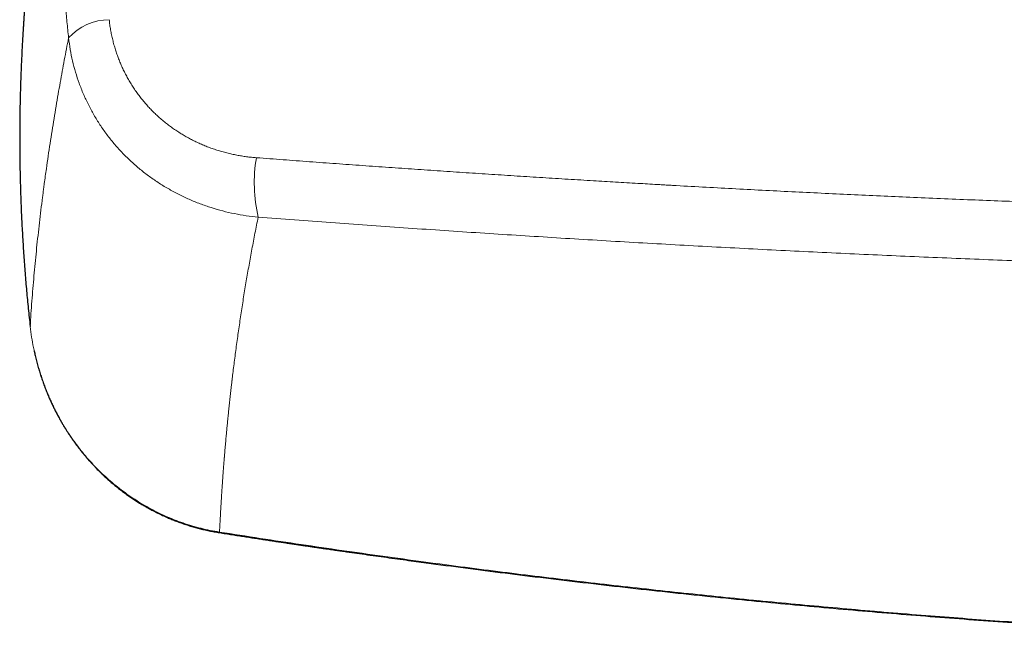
# Model space of a CAD drawing. Header units: millimetres. Extents: x 8 to 736, y 12 to 522.
# Tile 27 of 58: x 287 to 344, y 439 to 475. Entities that reach past the tile are written whole.
import ezdxf

# ---------------------------------------------------------------- set-up
doc = ezdxf.new("R2010")
doc.units = ezdxf.units.MM

msp = doc.modelspace()

# ---------------------------------------------------------------- linework, layer by layer
at = {"color": 252, "linetype": 'Continuous', "lineweight": 0, "flags": 128}
msp.add_lwpolyline([(298.567, 444.88), (298.565, 444.867), (298.563, 444.857), (298.561, 444.85), (298.56, 444.846), (298.559, 444.845), (298.559, 444.845)], dxfattribs=at)
at = {"color": 252, "linetype": 'Continuous', "lineweight": 0}
for centre, radius, start, end in [((292.188, 471.402), 3.194, 90.3824, 138.063), ((309.406, 465.124), 8.823, 170.4374, 193.0041)]:
    msp.add_arc(centre, radius, start, end, dxfattribs=at)
for points, knots in [([(289.812, 473.537), (289.779, 473.849), (289.714, 474.472), (289.629, 475.407), (289.553, 476.342), (289.487, 477.276), (289.43, 478.209), (289.382, 479.142), (289.344, 480.074), (289.316, 481.02), (289.297, 481.981), (289.288, 482.955), (289.29, 483.928), (289.302, 484.9), (289.325, 485.871), (289.349, 486.518), (289.36, 486.841)], [0, 0, 0, 0, 0.070068, 0.140108, 0.210126, 0.280124, 0.350108, 0.42008, 0.490047, 0.560011, 0.633308, 0.706613, 0.77993, 0.853263, 0.926618, 1, 1, 1, 1]), ([(292.166, 474.596), (292.178, 474.498), (292.2, 474.301), (292.247, 474.008), (292.302, 473.717), (292.368, 473.427), (292.443, 473.141), (292.525, 472.863), (292.615, 472.594), (292.71, 472.334), (292.814, 472.077), (292.926, 471.823), (293.048, 471.567), (293.181, 471.311), (293.325, 471.055), (293.477, 470.804), (293.638, 470.558), (293.807, 470.318), (293.981, 470.086), (294.159, 469.865), (294.34, 469.654), (294.528, 469.449), (294.723, 469.25), (294.928, 469.053), (295.143, 468.859), (295.37, 468.669), (295.602, 468.486), (295.841, 468.311), (296.086, 468.143), (296.331, 467.987), (296.576, 467.841), (296.819, 467.706), (297.068, 467.578), (297.321, 467.457), (297.583, 467.341), (297.854, 467.23), (298.133, 467.127), (298.417, 467.031), (298.704, 466.945), (298.994, 466.866), (299.283, 466.798), (299.568, 466.739), (299.85, 466.69), (300.133, 466.648), (300.419, 466.614), (300.61, 466.598), (300.706, 466.59)], [0, 0, 0, 0, 0.023421, 0.04682, 0.070221, 0.093648, 0.117124, 0.140539, 0.162531, 0.184506, 0.206483, 0.22848, 0.250517, 0.273894, 0.297221, 0.32052, 0.343813, 0.367125, 0.39057, 0.412678, 0.43474, 0.456778, 0.47881, 0.500857, 0.524192, 0.547508, 0.570829, 0.594178, 0.61758, 0.640856, 0.662699, 0.684545, 0.706411, 0.728318, 0.750285, 0.773488, 0.796679, 0.819878, 0.843108, 0.866391, 0.889755, 0.911782, 0.933801, 0.955832, 0.977892, 1, 1, 1, 1]), ([(287.581, 456.807), (287.597, 457.051), (287.628, 457.538), (287.681, 458.27), (287.739, 459), (287.801, 459.728), (287.868, 460.453), (287.939, 461.176), (288.016, 461.903), (288.097, 462.633), (288.183, 463.367), (288.249, 463.903), (288.292, 464.239), (288.309, 464.376), (288.327, 464.513), (288.345, 464.65), (288.363, 464.79), (288.383, 464.936), (288.415, 465.18), (288.461, 465.519), (288.535, 466.051), (288.626, 466.682), (288.736, 467.412), (288.848, 468.137), (288.964, 468.857), (289.083, 469.571), (289.202, 470.266), (289.322, 470.942), (289.441, 471.598), (289.562, 472.249), (289.685, 472.894), (289.77, 473.324), (289.812, 473.537)], [0, 0, 0, 0, 0.04711, 0.093769, 0.139974, 0.185726, 0.231023, 0.275865, 0.32025, 0.365342, 0.409952, 0.454077, 0.462343, 0.470592, 0.478824, 0.487039, 0.495236, 0.503931, 0.513319, 0.539006, 0.5645, 0.607943, 0.650813, 0.693109, 0.73483, 0.775976, 0.816544, 0.854265, 0.891472, 0.928164, 0.96434, 1, 1, 1, 1]), ([(289.812, 473.537), (289.84, 473.313), (289.897, 472.866), (290.033, 472.204), (290.206, 471.551), (290.417, 470.91), (290.666, 470.283), (290.951, 469.671), (291.272, 469.075), (291.627, 468.499), (292.017, 467.943), (292.439, 467.41), (292.894, 466.901), (293.38, 466.419), (293.894, 465.966), (294.433, 465.544), (294.994, 465.153), (295.577, 464.795), (296.18, 464.468), (296.8, 464.175), (297.437, 463.915), (298.088, 463.689), (298.753, 463.497), (299.429, 463.341), (300.115, 463.217), (300.578, 463.165), (300.81, 463.138)], [0, 0, 0, 0, 0.041826, 0.083626, 0.125414, 0.167201, 0.208994, 0.250798, 0.292617, 0.334455, 0.376319, 0.418217, 0.46016, 0.502165, 0.544104, 0.585863, 0.62748, 0.668986, 0.710412, 0.751782, 0.79312, 0.834446, 0.875778, 0.917136, 0.958537, 1, 1, 1, 1]), ([(300.706, 466.59), (301.221, 466.551), (302.249, 466.473), (303.789, 466.358), (305.326, 466.246), (306.859, 466.136), (308.378, 466.029), (309.885, 465.924), (311.378, 465.822), (312.867, 465.722), (314.353, 465.625), (315.834, 465.529), (317.312, 465.435), (318.785, 465.344), (320.196, 465.258), (321.545, 465.177), (322.78, 465.105), (323.635, 465.056), (324.11, 465.029), (324.258, 465.02), (324.406, 465.012), (324.553, 465.004), (324.701, 464.995), (325.377, 464.957), (326.58, 464.89), (328.31, 464.797), (330.036, 464.707), (331.758, 464.619), (333.476, 464.534), (335.19, 464.453), (336.901, 464.374), (338.635, 464.296), (340.392, 464.221), (342.172, 464.148), (343.948, 464.078), (345.719, 464.011), (347.487, 463.947), (348.664, 463.907), (349.252, 463.887)], [0, 0, 0, 0, 0.032197, 0.06428, 0.096247, 0.128101, 0.159842, 0.190907, 0.221863, 0.252713, 0.283456, 0.314092, 0.344624, 0.37505, 0.405372, 0.43197, 0.458488, 0.481758, 0.4848, 0.487842, 0.490882, 0.493922, 0.49696, 0.499998, 0.535668, 0.571233, 0.606694, 0.642053, 0.677311, 0.712467, 0.747523, 0.782481, 0.818998, 0.855408, 0.891712, 0.927911, 0.964007, 1, 1, 1, 1]), ([(298.567, 444.88), (298.569, 444.906), (298.571, 444.958), (298.575, 445.038), (298.579, 445.122), (298.584, 445.208), (298.588, 445.297), (298.593, 445.388), (298.598, 445.482), (298.603, 445.579), (298.608, 445.679), (298.614, 445.783), (298.62, 445.891), (298.626, 446.002), (298.632, 446.117), (298.639, 446.234), (298.646, 446.354), (298.653, 446.477), (298.661, 446.602), (298.669, 446.729), (298.677, 446.86), (298.684, 446.968), (298.689, 447.054), (298.693, 447.118), (298.697, 447.182), (298.701, 447.246), (298.706, 447.308), (298.71, 447.37), (298.715, 447.453), (298.722, 447.556), (298.73, 447.678), (298.739, 447.796), (298.747, 447.911), (298.755, 448.023), (298.763, 448.135), (298.771, 448.246), (298.779, 448.357), (298.787, 448.464), (298.795, 448.566), (298.802, 448.665), (298.81, 448.76), (298.816, 448.844), (298.822, 448.918), (298.827, 448.983), (298.832, 449.045), (298.836, 449.094), (298.839, 449.132), (298.842, 449.157), (298.844, 449.182), (298.846, 449.207), (298.848, 449.232), (298.85, 449.259), (298.856, 449.339), (298.867, 449.471), (298.883, 449.655), (298.899, 449.843), (298.916, 450.035), (298.933, 450.236), (298.952, 450.444), (298.972, 450.661), (298.993, 450.882), (299.015, 451.108), (299.037, 451.339), (299.06, 451.569), (299.084, 451.799), (299.107, 452.029), (299.132, 452.263), (299.158, 452.501), (299.183, 452.738), (299.21, 452.973), (299.236, 453.206), (299.261, 453.422), (299.278, 453.568), (299.287, 453.643), (299.29, 453.666), (299.293, 453.69), (299.295, 453.713), (299.298, 453.736), (299.308, 453.823), (299.353, 454.193), (299.436, 454.858), (299.555, 455.757), (299.684, 456.671), (299.82, 457.59), (299.965, 458.514), (300.117, 459.436), (300.277, 460.358), (300.445, 461.28), (300.622, 462.206), (300.747, 462.828), (300.81, 463.138)], [0, 0, 0, 0, 0.004492, 0.009158, 0.013998, 0.019013, 0.024201, 0.029466, 0.034899, 0.0405, 0.046268, 0.052328, 0.058562, 0.064971, 0.071555, 0.078314, 0.085247, 0.092356, 0.099491, 0.106795, 0.114266, 0.121906, 0.125417, 0.129136, 0.13281, 0.136439, 0.140024, 0.143564, 0.147059, 0.154198, 0.161143, 0.167894, 0.174451, 0.180815, 0.186985, 0.193495, 0.199774, 0.205823, 0.211641, 0.217228, 0.222585, 0.227711, 0.231501, 0.235155, 0.238672, 0.242052, 0.243525, 0.24497, 0.246388, 0.247779, 0.249141, 0.25063, 0.252397, 0.262557, 0.272925, 0.2835, 0.294283, 0.305273, 0.317155, 0.329271, 0.341619, 0.354202, 0.367017, 0.380066, 0.392582, 0.405307, 0.418238, 0.431377, 0.444724, 0.457368, 0.470193, 0.483198, 0.492928, 0.49421, 0.495493, 0.496778, 0.498064, 0.499352, 0.500547, 0.512301, 0.560005, 0.609283, 0.658559, 0.707834, 0.757098, 0.806318, 0.85469, 0.903094, 0.951531, 1, 1, 1, 1]), ([(300.81, 463.138), (301.511, 463.086), (302.914, 462.98), (305.022, 462.826), (307.132, 462.675), (309.243, 462.527), (311.343, 462.384), (313.433, 462.245), (315.512, 462.11), (317.593, 461.979), (319.689, 461.85), (321.802, 461.725), (323.931, 461.602), (326.061, 461.483), (328.193, 461.368), (330.328, 461.257), (332.464, 461.15), (334.602, 461.047), (336.741, 460.949), (338.883, 460.854), (341.026, 460.763), (343.172, 460.677), (345.319, 460.595), (347.468, 460.518), (349.691, 460.442), (351.987, 460.369), (354.358, 460.299), (356.73, 460.235), (359.105, 460.176), (360.69, 460.141), (361.482, 460.124)], [0, 0, 0, 0, 0.035177, 0.07034, 0.10549, 0.140629, 0.175758, 0.210249, 0.244733, 0.27921, 0.313681, 0.34885, 0.384016, 0.419178, 0.454339, 0.489499, 0.52466, 0.559823, 0.594989, 0.630159, 0.665335, 0.700517, 0.735706, 0.770905, 0.806114, 0.844857, 0.883616, 0.922391, 0.961185, 1, 1, 1, 1]), ([(287.581, 456.807), (287.607, 456.601), (287.658, 456.19), (287.769, 455.578), (287.904, 454.971), (288.066, 454.372), (288.253, 453.781), (288.466, 453.198), (288.694, 452.65), (288.934, 452.135), (289.182, 451.652), (289.448, 451.179), (289.733, 450.717), (290.037, 450.265), (290.359, 449.826), (290.699, 449.399), (291.057, 448.985), (291.432, 448.586), (291.823, 448.204), (292.229, 447.838), (292.649, 447.491), (293.083, 447.161), (293.53, 446.85), (293.989, 446.558), (294.46, 446.286), (294.942, 446.034), (295.434, 445.802), (295.936, 445.592), (296.447, 445.404), (296.966, 445.237), (297.493, 445.094), (298.027, 444.972), (298.387, 444.911), (298.567, 444.88)], [0, 0, 0, 0, 0.035732, 0.071417, 0.107064, 0.142679, 0.178271, 0.213846, 0.249415, 0.28054, 0.311675, 0.342827, 0.374007, 0.405224, 0.436491, 0.467822, 0.49923, 0.530656, 0.562032, 0.593365, 0.624662, 0.655928, 0.687169, 0.718392, 0.749604, 0.780811, 0.812022, 0.843246, 0.874495, 0.905779, 0.937114, 0.968515, 1, 1, 1, 1]), ([(359.951, 438.807), (359.229, 438.838), (357.784, 438.9), (355.618, 439.003), (353.452, 439.115), (351.287, 439.235), (349.136, 439.364), (346.999, 439.5), (344.875, 439.643), (342.752, 439.795), (340.616, 439.956), (338.465, 440.127), (336.301, 440.308), (334.138, 440.497), (331.976, 440.695), (329.815, 440.902), (327.654, 441.118), (325.494, 441.342), (323.335, 441.575), (321.177, 441.816), (319.02, 442.066), (316.863, 442.325), (314.708, 442.593), (312.553, 442.869), (310.327, 443.164), (308.031, 443.478), (305.663, 443.812), (303.297, 444.157), (300.931, 444.512), (299.355, 444.757), (298.567, 444.88)], [0, 0, 0, 0, 0.0351474, 0.0702881, 0.1054228, 0.1405518, 0.1756759, 0.2101684, 0.2446572, 0.2791427, 0.3136255, 0.3488097, 0.3839923, 0.4191737, 0.4543544, 0.4895352, 0.5247164, 0.5598988, 0.5950828, 0.630269, 0.6654579, 0.7006503, 0.7358465, 0.7710472, 0.806253, 0.8449858, 0.8837261, 0.9224748, 0.9612325, 1, 1, 1, 1])]:
    msp.add_open_spline(points, degree=3, knots=knots, dxfattribs=at)
at = {"color": 7, "linetype": 'Continuous', "lineweight": 30}
for points, knots in [([(287.629, 479.927), (287.629, 479.926), (287.628, 479.921), (287.627, 479.908), (287.625, 479.889), (287.624, 479.87), (287.622, 479.855), (287.621, 479.842), (287.62, 479.83), (287.619, 479.815), (287.617, 479.798), (287.615, 479.78), (287.614, 479.763), (287.612, 479.749), (287.611, 479.736), (287.61, 479.722), (287.608, 479.706), (287.607, 479.689), (287.605, 479.669), (287.603, 479.647), (287.601, 479.627), (287.6, 479.611), (287.599, 479.598), (287.597, 479.585), (287.596, 479.567), (287.594, 479.546), (287.592, 479.523), (287.59, 479.502), (287.588, 479.481), (287.586, 479.461), (287.584, 479.439), (287.582, 479.417), (287.58, 479.395), (287.578, 479.377), (287.577, 479.361), (287.576, 479.347), (287.574, 479.333), (287.573, 479.319), (287.571, 479.302), (287.57, 479.281), (287.568, 479.261), (287.566, 479.245), (287.565, 479.23), (287.564, 479.215), (287.562, 479.195), (287.56, 479.173), (287.558, 479.152), (287.557, 479.135), (287.555, 479.118), (287.553, 479.099), (287.551, 479.077), (287.549, 479.053), (287.547, 479.029), (287.545, 479.008), (287.544, 478.989), (287.542, 478.972), (287.541, 478.954), (287.539, 478.935), (287.537, 478.917), (287.536, 478.899), (287.534, 478.884), (287.533, 478.87), (287.532, 478.856), (287.53, 478.835), (287.528, 478.811), (287.526, 478.787), (287.524, 478.766), (287.522, 478.745), (287.52, 478.722), (287.518, 478.698), (287.516, 478.675), (287.514, 478.654), (287.513, 478.637), (287.512, 478.624), (287.51, 478.609), (287.509, 478.588), (287.507, 478.564), (287.504, 478.539), (287.502, 478.517), (287.501, 478.495), (287.498, 478.469), (287.496, 478.439), (287.493, 478.409), (287.491, 478.385), (287.49, 478.366), (287.488, 478.349), (287.487, 478.333), (287.485, 478.314), (287.483, 478.293), (287.482, 478.274), (287.48, 478.257), (287.479, 478.239), (287.477, 478.219), (287.475, 478.198), (287.474, 478.177), (287.472, 478.159), (287.471, 478.145), (287.47, 478.133), (287.469, 478.119), (287.467, 478.102), (287.466, 478.081), (287.464, 478.059), (287.462, 478.039), (287.461, 478.022), (287.46, 478.007), (287.458, 477.993), (287.457, 477.981), (287.456, 477.967), (287.455, 477.95), (287.453, 477.931), (287.452, 477.911), (287.45, 477.894), (287.449, 477.879), (287.448, 477.864), (287.446, 477.847), (287.445, 477.828), (287.443, 477.809), (287.442, 477.791), (287.441, 477.775), (287.439, 477.759), (287.438, 477.74), (287.436, 477.714), (287.433, 477.684), (287.431, 477.655), (287.429, 477.631), (287.427, 477.614), (287.426, 477.599), (287.425, 477.584), (287.424, 477.566), (287.422, 477.547), (287.42, 477.525), (287.418, 477.499), (287.416, 477.464), (287.413, 477.429), (287.41, 477.393), (287.407, 477.356), (287.404, 477.324), (287.402, 477.3), (287.401, 477.285), (287.4, 477.27), (287.399, 477.252), (287.397, 477.232), (287.395, 477.208), (287.393, 477.184), (287.392, 477.162), (287.39, 477.144), (287.389, 477.126), (287.387, 477.107), (287.386, 477.086), (287.384, 477.064), (287.383, 477.045), (287.381, 477.029), (287.38, 477.017), (287.379, 477.004), (287.378, 476.988), (287.377, 476.969), (287.375, 476.947), (287.374, 476.927), (287.372, 476.908), (287.371, 476.888), (287.369, 476.866), (287.367, 476.841), (287.365, 476.816), (287.363, 476.793), (287.362, 476.775), (287.361, 476.759), (287.36, 476.745), (287.359, 476.732), (287.358, 476.718), (287.356, 476.7), (287.355, 476.681), (287.353, 476.663), (287.352, 476.645), (287.35, 476.623), (287.348, 476.595), (287.346, 476.566), (287.344, 476.54), (287.343, 476.518), (287.341, 476.498), (287.34, 476.476), (287.338, 476.453), (287.336, 476.433), (287.335, 476.416), (287.334, 476.4), (287.333, 476.382), (287.331, 476.36), (287.329, 476.334), (287.327, 476.306), (287.325, 476.281), (287.324, 476.261), (287.323, 476.244), (287.321, 476.227), (287.32, 476.208), (287.318, 476.188), (287.317, 476.168), (287.316, 476.151), (287.315, 476.137), (287.314, 476.121), (287.312, 476.103), (287.311, 476.081), (287.309, 476.06), (287.308, 476.041), (287.307, 476.024), (287.305, 476.008), (287.304, 475.989), (287.303, 475.968), (287.301, 475.945), (287.299, 475.922), (287.298, 475.902), (287.297, 475.885), (287.296, 475.871), (287.295, 475.858), (287.294, 475.844), (287.293, 475.827), (287.291, 475.806), (287.29, 475.785), (287.288, 475.767), (287.287, 475.753), (287.286, 475.739), (287.285, 475.724), (287.284, 475.706), (287.283, 475.687), (287.282, 475.668), (287.28, 475.649), (287.279, 475.634), (287.278, 475.618), (287.277, 475.6), (287.275, 475.579), (287.274, 475.556), (287.272, 475.534), (287.271, 475.514), (287.269, 475.493), (287.268, 475.469), (287.266, 475.44), (287.264, 475.409), (287.262, 475.38), (287.26, 475.358), (287.259, 475.342), (287.258, 475.326), (287.257, 475.307), (287.255, 475.285), (287.254, 475.264), (287.253, 475.244), (287.251, 475.224), (287.25, 475.202), (287.248, 475.177), (287.247, 475.154), (287.245, 475.135), (287.244, 475.12), (287.243, 475.106), (287.242, 475.089), (287.241, 475.068), (287.239, 475.045), (287.238, 475.023), (287.237, 475.006), (287.236, 474.991), (287.235, 474.976), (287.234, 474.957), (287.232, 474.937), (287.231, 474.918), (287.23, 474.902), (287.229, 474.888), (287.228, 474.874), (287.227, 474.859), (287.226, 474.842), (287.225, 474.822), (287.223, 474.8), (287.222, 474.776), (287.22, 474.755), (287.219, 474.737), (287.218, 474.722), (287.217, 474.708), (287.216, 474.694), (287.215, 474.678), (287.214, 474.659), (287.213, 474.64), (287.212, 474.622), (287.211, 474.606), (287.21, 474.59), (287.209, 474.571), (287.207, 474.552), (287.206, 474.533), (287.205, 474.516), (287.204, 474.5), (287.203, 474.487), (287.202, 474.474), (287.202, 474.461), (287.2, 474.439), (287.198, 474.411), (287.197, 474.38), (287.195, 474.352), (287.193, 474.322), (287.191, 474.294), (287.19, 474.27), (287.189, 474.254), (287.188, 474.241), (287.187, 474.227), (287.186, 474.211), (287.185, 474.191), (287.183, 474.167), (287.182, 474.14), (287.18, 474.114), (287.179, 474.091), (287.178, 474.073), (287.177, 474.058), (287.176, 474.044), (287.175, 474.028), (287.174, 474.01), (287.173, 473.991), (287.171, 473.958), (287.168, 473.906), (287.163, 473.833), (287.159, 473.758), (287.154, 473.681), (287.15, 473.61), (287.147, 473.558), (287.145, 473.525), (287.144, 473.502), (287.142, 473.478), (287.141, 473.456), (287.14, 473.437), (287.139, 473.421), (287.138, 473.407), (287.138, 473.395), (287.137, 473.388), (287.137, 473.386)], [0, 0, 0, 0, 0.0001719, 0.0025866, 0.0056152, 0.0087877, 0.0109706, 0.0127334, 0.0143602, 0.0165157, 0.0192272, 0.0220936, 0.0247467, 0.0266275, 0.0285019, 0.0307014, 0.0329399, 0.0355394, 0.0385915, 0.0420638, 0.0451745, 0.0475908, 0.0493187, 0.0509903, 0.0537907, 0.0571693, 0.0606404, 0.0640126, 0.0669224, 0.0698913, 0.0730308, 0.0767196, 0.0800224, 0.0828062, 0.0850855, 0.0871219, 0.0891723, 0.0911053, 0.0936698, 0.0970739, 0.1002743, 0.1026937, 0.1045088, 0.1067572, 0.1096895, 0.1136242, 0.116616, 0.1189778, 0.1215123, 0.1242824, 0.1277213, 0.1312889, 0.1351716, 0.1384153, 0.1409811, 0.1435192, 0.1462275, 0.1491334, 0.1519826, 0.1547266, 0.1570312, 0.1588958, 0.1608363, 0.1634585, 0.1683066, 0.1718442, 0.1744594, 0.177669, 0.1816331, 0.1848701, 0.1885907, 0.191881, 0.1943882, 0.1961517, 0.1979478, 0.2013433, 0.2052683, 0.2092536, 0.2125914, 0.2152442, 0.2191238, 0.2245162, 0.2288789, 0.2324586, 0.235436, 0.2378437, 0.2399705, 0.2429068, 0.2464083, 0.249287, 0.2517337, 0.2542295, 0.2572959, 0.2606826, 0.2639524, 0.2668984, 0.2687656, 0.2703563, 0.2723189, 0.2749846, 0.2783528, 0.2818102, 0.2848178, 0.2873798, 0.2897221, 0.2917756, 0.2935401, 0.2953934, 0.2979506, 0.3011928, 0.3044359, 0.3068619, 0.3088038, 0.3111155, 0.3138401, 0.3167472, 0.3195826, 0.322484, 0.3249158, 0.3269534, 0.3297119, 0.3335472, 0.338894, 0.3432873, 0.3468541, 0.3497206, 0.3514005, 0.353678, 0.3565888, 0.3596438, 0.3620955, 0.3664182, 0.371796, 0.3778545, 0.3827281, 0.3880145, 0.3948844, 0.3971608, 0.3992367, 0.4015588, 0.4041503, 0.4072554, 0.4108689, 0.414848, 0.4182426, 0.4209247, 0.4234441, 0.4262886, 0.4294834, 0.4330499, 0.4363829, 0.4384886, 0.4401514, 0.4419844, 0.4443631, 0.4472877, 0.4510664, 0.4540602, 0.4567452, 0.459648, 0.4629912, 0.4669895, 0.4710807, 0.4745534, 0.4772866, 0.479638, 0.4817713, 0.4837023, 0.485654, 0.4883409, 0.4916328, 0.4944857, 0.4966728, 0.5000267, 0.5045123, 0.5092106, 0.5133191, 0.5166626, 0.5191727, 0.5227119, 0.5267124, 0.5297196, 0.5319507, 0.5343429, 0.5370466, 0.5404223, 0.5444749, 0.5490477, 0.552936, 0.5559215, 0.5582524, 0.5608277, 0.5637202, 0.5669817, 0.5702087, 0.5728153, 0.5748036, 0.5769301, 0.5798528, 0.5833992, 0.5867009, 0.5895465, 0.5921156, 0.594489, 0.5972234, 0.6005845, 0.6044169, 0.6079047, 0.6109296, 0.6135263, 0.61573, 0.617715, 0.6195893, 0.6221406, 0.6255266, 0.6290563, 0.6317626, 0.6337577, 0.6358424, 0.6381707, 0.6407703, 0.6437318, 0.6469592, 0.6498682, 0.6521524, 0.6542214, 0.656999, 0.6605139, 0.6640052, 0.6674789, 0.6705307, 0.6734524, 0.6770615, 0.6815124, 0.6870139, 0.6914259, 0.695022, 0.6969429, 0.6991297, 0.7021391, 0.7058925, 0.709282, 0.7119728, 0.7150579, 0.7184238, 0.7222909, 0.7264141, 0.7291077, 0.7311886, 0.7331847, 0.7357569, 0.7389024, 0.742929, 0.7462782, 0.7491871, 0.751084, 0.7531789, 0.7560262, 0.7595594, 0.7626575, 0.7649307, 0.7669095, 0.7690453, 0.7713878, 0.7740295, 0.7769803, 0.78053, 0.784455, 0.7877884, 0.7904321, 0.7927286, 0.7948265, 0.7968182, 0.7991668, 0.8021978, 0.8055862, 0.8083573, 0.8104454, 0.8128687, 0.8157777, 0.8191251, 0.8218038, 0.8245447, 0.8270395, 0.8291584, 0.8309069, 0.8328555, 0.8353858, 0.8410326, 0.845699, 0.8497247, 0.8541269, 0.8596141, 0.8627568, 0.8651393, 0.8670515, 0.8692126, 0.8716568, 0.8744247, 0.8783031, 0.8827813, 0.8870152, 0.8905007, 0.8935061, 0.8954275, 0.897444, 0.8999522, 0.9029796, 0.9060023, 0.9084958, 0.9184392, 0.930347, 0.9422297, 0.953606, 0.966425, 0.9750898, 0.9781534, 0.9817974, 0.9857601, 0.9892266, 0.992156, 0.9947008, 0.9967796, 0.9987629, 1, 1, 1, 1]), ([(287.145, 473.536), (287.145, 473.533), (287.145, 473.525), (287.144, 473.507), (287.143, 473.488), (287.142, 473.473), (287.142, 473.467)], [0, 0, 0, 0, 0.174244, 0.383608, 0.770308, 1, 1, 1, 1]), ([(287.143, 473.481), (287.139, 473.428), (287.116, 473.057), (287.083, 472.368), (287.04, 471.383), (287.008, 470.365), (286.985, 469.316), (286.974, 468.267), (286.974, 467.218), (286.985, 466.169), (287.007, 465.121), (287.041, 464.072), (287.085, 463.023), (287.141, 461.974), (287.207, 460.932), (287.284, 459.896), (287.372, 458.866), (287.47, 457.836), (287.544, 457.15), (287.581, 456.807)], [0, 0, 0, 0, 0.00955, 0.066731, 0.123887, 0.186733, 0.249561, 0.312377, 0.375188, 0.438, 0.500821, 0.563657, 0.626515, 0.689402, 0.752325, 0.814165, 0.876054, 0.937997, 1, 1, 1, 1]), ([(287.816, 455.388), (287.82, 455.366), (287.844, 455.252), (287.895, 455.033), (287.969, 454.733), (288.053, 454.427), (288.142, 454.131), (288.234, 453.842), (288.331, 453.561), (288.431, 453.289), (288.534, 453.026), (288.639, 452.773), (288.745, 452.53), (288.852, 452.297), (288.959, 452.073), (289.067, 451.859), (289.174, 451.654), (289.281, 451.459), (289.386, 451.272), (289.49, 451.095), (289.591, 450.928), (289.69, 450.77), (289.786, 450.62), (289.881, 450.477), (289.973, 450.341), (290.062, 450.212), (290.149, 450.091), (290.233, 449.975), (290.32, 449.859), (290.412, 449.738), (290.51, 449.612), (290.615, 449.48), (290.728, 449.343), (290.848, 449.201), (290.975, 449.055), (291.11, 448.904), (291.252, 448.75), (291.401, 448.594), (291.558, 448.434), (291.725, 448.271), (291.903, 448.103), (292.09, 447.932), (292.288, 447.76), (292.495, 447.586), (292.713, 447.411), (292.941, 447.236), (293.171, 447.067), (293.401, 446.906), (293.632, 446.751), (293.872, 446.598), (294.121, 446.447), (294.377, 446.299), (294.641, 446.155), (294.913, 446.015), (295.194, 445.878), (295.47, 445.753), (295.738, 445.639), (295.999, 445.534), (296.266, 445.434), (296.541, 445.338), (296.822, 445.247), (297.104, 445.163), (297.388, 445.087), (297.672, 445.017), (297.962, 444.953), (298.258, 444.894), (298.458, 444.862), (298.559, 444.845)], [0, 0, 0, 0, 0.004159, 0.021831, 0.042183, 0.06202, 0.081346, 0.100161, 0.118836, 0.136983, 0.154603, 0.171697, 0.188265, 0.204309, 0.219829, 0.234793, 0.249236, 0.263158, 0.276559, 0.289439, 0.301581, 0.313221, 0.324358, 0.334991, 0.345322, 0.355128, 0.364407, 0.373174, 0.382097, 0.391561, 0.401567, 0.412093, 0.42316, 0.434772, 0.446929, 0.459632, 0.472623, 0.486123, 0.500129, 0.514642, 0.529974, 0.545833, 0.562219, 0.579133, 0.596574, 0.614543, 0.63304, 0.649965, 0.667311, 0.685078, 0.703268, 0.721881, 0.740575, 0.759682, 0.779201, 0.799136, 0.816379, 0.833924, 0.851773, 0.86993, 0.888395, 0.907173, 0.925166, 0.943442, 0.962004, 0.980855, 1, 1, 1, 1]), ([(298.559, 444.845), (298.685, 444.825), (298.933, 444.786), (299.301, 444.729), (299.66, 444.673), (300.011, 444.619), (300.351, 444.567), (300.68, 444.516), (300.999, 444.468), (301.31, 444.42), (301.614, 444.374), (301.912, 444.329), (302.203, 444.286), (302.485, 444.244), (302.758, 444.203), (303.023, 444.163), (303.279, 444.125), (303.526, 444.089), (303.764, 444.054), (303.994, 444.02), (304.215, 443.988), (304.427, 443.957), (304.63, 443.927), (304.825, 443.899), (305.006, 443.873), (305.174, 443.849), (305.33, 443.826), (305.481, 443.804), (305.63, 443.783), (305.779, 443.762), (306.083, 443.718), (306.543, 443.653), (307.16, 443.566), (307.785, 443.478), (308.415, 443.391), (309.052, 443.303), (310.241, 443.141), (311.981, 442.909), (314.273, 442.613), (316.621, 442.32), (319.024, 442.031), (321.483, 441.746), (323.944, 441.473), (326.406, 441.211), (328.794, 440.968), (331.109, 440.743), (333.35, 440.534), (335.592, 440.335), (337.835, 440.145), (340.078, 439.965), (342.322, 439.793), (344.542, 439.633), (346.155, 439.523), (347.163, 439.457), (347.588, 439.43), (348.011, 439.403), (348.454, 439.375), (348.914, 439.346), (349.391, 439.316), (349.857, 439.288), (350.313, 439.261), (350.758, 439.235), (351.097, 439.215), (351.333, 439.201), (351.475, 439.193), (351.623, 439.185), (351.78, 439.176), (351.945, 439.166), (352.129, 439.156), (352.334, 439.145), (352.559, 439.132), (352.796, 439.119), (353.046, 439.106), (353.309, 439.091), (353.585, 439.076), (353.874, 439.061), (354.174, 439.045), (354.485, 439.029), (354.809, 439.013), (355.129, 438.996), (355.446, 438.98), (355.758, 438.965), (356.078, 438.949), (356.408, 438.933), (356.747, 438.917), (357.095, 438.901), (357.452, 438.884), (357.823, 438.867), (358.211, 438.85), (358.613, 438.832), (359.026, 438.814), (359.449, 438.796), (359.757, 438.782), (359.925, 438.775), (359.949, 438.775)], [0, 0, 0, 0, 0.006179, 0.012214, 0.018106, 0.023855, 0.029461, 0.034827, 0.040055, 0.045145, 0.050097, 0.055007, 0.059774, 0.064397, 0.068877, 0.073212, 0.077404, 0.081452, 0.085357, 0.089117, 0.092734, 0.096208, 0.099537, 0.102723, 0.105766, 0.108428, 0.11097, 0.113413, 0.11585, 0.118294, 0.120744, 0.130752, 0.140862, 0.151075, 0.16139, 0.171809, 0.18229, 0.219727, 0.257163, 0.294599, 0.33471, 0.37482, 0.414931, 0.455041, 0.495152, 0.531616, 0.56808, 0.604545, 0.641009, 0.677474, 0.713938, 0.750403, 0.785624, 0.792542, 0.79946, 0.80635, 0.813126, 0.821035, 0.828774, 0.836342, 0.843739, 0.850967, 0.858023, 0.860209, 0.862491, 0.864904, 0.867449, 0.870125, 0.872932, 0.87641, 0.88007, 0.883913, 0.887938, 0.892233, 0.896719, 0.901394, 0.90626, 0.911316, 0.916562, 0.921999, 0.926911, 0.93197, 0.937174, 0.942524, 0.948019, 0.95366, 0.959447, 0.96538, 0.971751, 0.978283, 0.984974, 0.991826, 0.998837, 1, 1, 1, 1])]:
    msp.add_open_spline(points, degree=3, knots=knots, dxfattribs=at)

doc.saveas('drawing.dxf')
